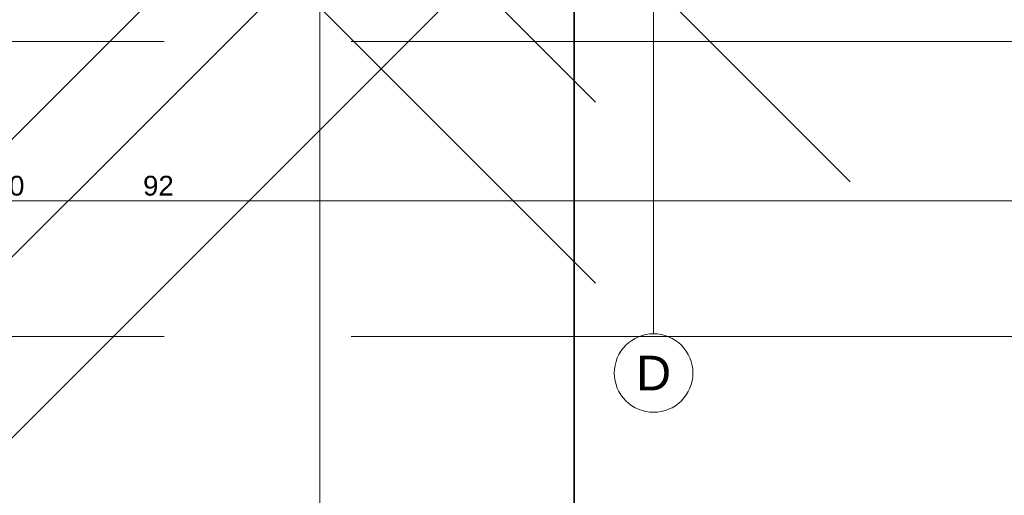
# Model space of a CAD drawing. Header units: metres. Extents: x -3716 to 31, y -1854 to 706.
# Tile 163 of 237: x -663 to -600, y -284 to -254. Entities that reach past the tile are written whole.
import ezdxf

# ---------------------------------------------------------------- set-up
doc = ezdxf.new("R2010")
doc.units = ezdxf.units.M
doc.header["$LTSCALE"] = 1.25
doc.header["$PDMODE"] = 1
doc.header["$PDSIZE"] = -2
doc.linetypes.add('ISO-02 Strichlinie', pattern=[3.81, 3.048, -0.762])
doc.linetypes.add('Linienart-53', pattern=[5.291531, 3.175, -1.058062, 0.352704, -0.705764])
doc.layers.get('0').update_dxf_attribs({"lineweight": 25})
for name, color, linetype, lineweight, true_color in [('30 -35 Decken- 0 Decken', 7, 'Continuous', 35, 0x00ee00), ('70 -72 Beschriftung- 1 Beschriftung allgemein', 7, 'Continuous', 9, 0xff6633), ('70 -76 Bemaßung- 2 Allgemein', 7, 'Continuous', 5, 0x6666cc)]:
    doc.layers.add(name, color=color, linetype=linetype, lineweight=lineweight, true_color=true_color)
doc.layers.add('70 -71 Achsen- 1 Gebäudeachsen', color=7, linetype='Linienart-53', lineweight=18)
doc.layers.add('Keine', color=7, linetype='Continuous', lineweight=9)
doc.styles.add('Arial', font='arial.ttf')
doc.dimstyles.new('SIA_DIN1356', dxfattribs={"dimtxt": 1.258608, "dimasz": 2.80603, "dimexe": 2.5, "dimexo": 3.75, "dimgap": 0.625, "dimtad": 1, "dimdec": 3, "dimtxsty": 'Arial', "dimblk": 'VW_SLASH-1', "dimblk1": 'VW_SLASH-1', "dimblk2": 'VW_SLASH-1', "dimcen": 0, "dimdle": 2.5, "dimadec": 3, "dimazin": 0, "dimtfac": 1, "dimtdec": 3, "dimtix": 1, "dimtmove": 0, "dimatfit": 0, "dimldrblk": 'VW_FILLEDARROW-1', "dimfxl": 1, "dimfrac": 2, "dimtolj": 1, "dimarcsym": 0})

# ---------------------------------------------------------------- blocks, each defined once
blk = doc.blocks.new('VW_SLASH-1')
at = {"color": 0, "linetype": 'ByBlock', "lineweight": -2, "transparency": 16777216}
blk.add_line((0.8909, 0), (-1, 0), dxfattribs=at)
at = {"color": 0, "lineweight": 20, "transparency": 16777216, "flags": 128}
blk.add_lwpolyline([(0.5001, 0.5001), (-0.5001, -0.5001)], dxfattribs=at)
blk = doc.blocks.new('*D1485')
at = {"layer": '30 -35 Decken- 0 Decken', "color": 0, "linetype": 'Continuous', "lineweight": -2}
for p, q in [((-25.5745, 39.3772), (-25.5745, 42.1833)), ((-25.5745, 34.5612), (-25.5745, 36.5712)), ((-22.0993, 36.5712), (-23.0745, 36.5712)), ((-22.0993, 34.5612), (-23.0745, 34.5612)), ((-25.5745, 31.7552), (-25.5745, 28.9491))]:
    blk.add_line(p, q, dxfattribs=at)
at = {"layer": 'Defpoints', "color": 0}
for p in [(-25.8493, 36.5712), (-25.5745, 36.5712), (-25.8493, 34.5612)]:
    blk.add_point(p, dxfattribs=at)
at = {"layer": '30 -35 Decken- 0 Decken', "color": 0, "lineweight": -2, "xscale": 2.8060302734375, "yscale": 2.8060302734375, "zscale": 2.8060302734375}
for p, rotation in [((-25.5745, 36.5712), 270), ((-25.5745, 34.5612), 90)]:
    blk.add_blockref('VW_SLASH-1', p, dxfattribs=dict(at, rotation=rotation))
at = {"layer": '30 -35 Decken- 0 Decken', "color": 0, "lineweight": 9, "insert": (-25.6599, 35.5662), "char_height": 0.10069, "attachment_point": 5, "rotation": 90, "style": 'Arial'}
blk.add_mtext('\\A1;2,01', dxfattribs=at)
blk = doc.blocks.new('VW_FILLEDARROW-1')
at = {"linetype": 'Continuous', "lineweight": 0, "transparency": 16777216}
blk.add_hatch(color=0, dxfattribs=at).paths.add_polyline_path([(-1.4144, 0.379), (0, 0), (-1.4144, -0.379)])
at = {"color": 0, "lineweight": 5, "transparency": 16777216, "flags": 128}
blk.add_lwpolyline([(-1.4144, 0.379), (0, 0), (-1.4144, -0.379)], close=True, dxfattribs=at)
blk = doc.blocks.new('Gruppe-1101')
at = {"color": 255, "transparency": 33554687}
blk.add_wipeout([(-25.171, 31.9852), (-25.1906, 31.9862), (-25.21, 31.9891), (-25.2291, 31.9939), (-25.2475, 32.0005), (-25.2653, 32.0089), (-25.2821, 32.0189), (-25.2979, 32.0306), (-25.3124, 32.0438), (-25.3256, 32.0584), (-25.3373, 32.0741), (-25.3474, 32.091), (-25.3558, 32.1087), (-25.3624, 32.1272), (-25.3672, 32.1462), (-25.37, 32.1656), (-25.371, 32.1852), (-25.37, 32.2048), (-25.3672, 32.2243), (-25.3624, 32.2433), (-25.3558, 32.2618), (-25.3474, 32.2795), (-25.3373, 32.2964), (-25.3256, 32.3121), (-25.3124, 32.3267), (-25.2979, 32.3398), (-25.2821, 32.3515), (-25.2653, 32.3616), (-25.2475, 32.37), (-25.2291, 32.3766), (-25.21, 32.3814), (-25.1906, 32.3843), (-25.171, 32.3852), (-25.1514, 32.3843), (-25.132, 32.3814), (-25.1129, 32.3766), (-25.0945, 32.37), (-25.0767, 32.3616), (-25.0599, 32.3515), (-25.0441, 32.3398), (-25.0296, 32.3267), (-25.0164, 32.3121), (-25.0047, 32.2964), (-24.9946, 32.2795), (-24.9862, 32.2618), (-24.9796, 32.2433), (-24.9748, 32.2243), (-24.972, 32.2048), (-24.971, 32.1852), (-24.972, 32.1656), (-24.9748, 32.1462), (-24.9796, 32.1272), (-24.9862, 32.1087), (-24.9946, 32.091), (-25.0047, 32.0741), (-25.0164, 32.0584), (-25.0296, 32.0438), (-25.0441, 32.0306), (-25.0599, 32.0189), (-25.0767, 32.0089), (-25.0945, 32.0005), (-25.1129, 31.9939), (-25.132, 31.9891), (-25.1514, 31.9862)], dxfattribs=at).dxf.layer = 'Keine'
at = {"layer": '70 -71 Achsen- 1 Gebäudeachsen', "transparency": 33554687}
blk.add_line((-25.171, 32.3852), (-25.171, 37.8636), dxfattribs=at)
at = {"layer": 'Keine', "transparency": 33554687, "flags": 128}
blk.add_lwpolyline([(-25.171, 31.9852), (-25.1906, 31.9862), (-25.21, 31.9891), (-25.2291, 31.9939), (-25.2475, 32.0005), (-25.2653, 32.0089), (-25.2821, 32.0189), (-25.2979, 32.0306), (-25.3124, 32.0438), (-25.3256, 32.0584), (-25.3373, 32.0741), (-25.3474, 32.091), (-25.3558, 32.1087), (-25.3624, 32.1272), (-25.3672, 32.1462), (-25.37, 32.1656), (-25.371, 32.1852), (-25.37, 32.2048), (-25.3672, 32.2243), (-25.3624, 32.2433), (-25.3558, 32.2618), (-25.3474, 32.2795), (-25.3373, 32.2964), (-25.3256, 32.3121), (-25.3124, 32.3267), (-25.2979, 32.3398), (-25.2821, 32.3515), (-25.2653, 32.3616), (-25.2475, 32.37), (-25.2291, 32.3766), (-25.21, 32.3814), (-25.1906, 32.3843), (-25.171, 32.3852), (-25.1514, 32.3843), (-25.132, 32.3814), (-25.1129, 32.3766), (-25.0945, 32.37), (-25.0767, 32.3616), (-25.0599, 32.3515), (-25.0441, 32.3398), (-25.0296, 32.3267), (-25.0164, 32.3121), (-25.0047, 32.2964), (-24.9946, 32.2795), (-24.9862, 32.2618), (-24.9796, 32.2433), (-24.9748, 32.2243), (-24.972, 32.2048), (-24.971, 32.1852), (-24.972, 32.1656), (-24.9748, 32.1462), (-24.9796, 32.1272), (-24.9862, 32.1087), (-24.9946, 32.091), (-25.0047, 32.0741), (-25.0164, 32.0584), (-25.0296, 32.0438), (-25.0441, 32.0306), (-25.0599, 32.0189), (-25.0767, 32.0089), (-25.0945, 32.0005), (-25.1129, 31.9939), (-25.132, 31.9891), (-25.1514, 31.9862)], close=True, dxfattribs=at)
at = {"layer": 'Keine', "transparency": 33554687, "insert": (-25.171, 32.1852), "char_height": 0.1762, "attachment_point": 5, "line_spacing_factor": 0.970891, "style": 'Arial'}
blk.add_mtext('D', dxfattribs=at)
blk = doc.blocks.new('*D1520')
at = {"layer": '70 -76 Bemaßung- 2 Allgemein', "color": 0, "lineweight": -2}
for p, q in [((-31.557, 33.0612), (-47.66, 33.0612)), ((-50.466, 30.2962), (-50.466, 30.5612)), ((-28.751, 30.2962), (-28.751, 30.5612))]:
    blk.add_line(p, q, dxfattribs=at)
at = {"layer": 'Defpoints', "color": 0}
for p in [(-50.466, 34.0462), (-28.751, 34.0462), (-50.466, 33.0612)]:
    blk.add_point(p, dxfattribs=at)
at = {"layer": '70 -76 Bemaßung- 2 Allgemein', "color": 0, "lineweight": -2, "xscale": 2.8060302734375, "yscale": 2.8060302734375, "zscale": 2.8060302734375, "rotation": 180}
blk.add_blockref('VW_SLASH-1', (-50.466, 33.0612), dxfattribs=at)
at = {"layer": '70 -76 Bemaßung- 2 Allgemein', "color": 0, "lineweight": -2, "xscale": 2.8060302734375, "yscale": 2.8060302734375, "zscale": 2.8060302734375}
blk.add_blockref('VW_SLASH-1', (-28.751, 33.0612), dxfattribs=at)
at = {"layer": '70 -76 Bemaßung- 2 Allgemein', "color": 0, "insert": (-39.6085, 33.1634), "char_height": 0.100689, "attachment_point": 5, "style": 'Arial'}
blk.add_mtext('\\A1;21,71\\S5^ ;', dxfattribs=at)
blk = doc.blocks.new('*D1521')
at = {"layer": '70 -76 Bemaßung- 2 Allgemein', "color": 0, "lineweight": -2}
for p, q in [((-31.557, 33.0612), (-34.3631, 33.0612)), ((-28.151, 33.0612), (-28.751, 33.0612)), ((-25.345, 33.0612), (-22.5389, 33.0612)), ((-28.751, 30.2962), (-28.751, 30.5612)), ((-28.151, 30.2962), (-28.151, 30.5612))]:
    blk.add_line(p, q, dxfattribs=at)
at = {"layer": 'Defpoints', "color": 0}
for p in [(-28.751, 34.0462), (-28.151, 34.0462), (-28.751, 33.0612)]:
    blk.add_point(p, dxfattribs=at)
at = {"layer": '70 -76 Bemaßung- 2 Allgemein', "color": 0, "lineweight": -2, "xscale": 2.8060302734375, "yscale": 2.8060302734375, "zscale": 2.8060302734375}
blk.add_blockref('VW_SLASH-1', (-28.751, 33.0612), dxfattribs=at)
at = {"layer": '70 -76 Bemaßung- 2 Allgemein', "color": 0, "lineweight": -2, "xscale": 2.8060302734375, "yscale": 2.8060302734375, "zscale": 2.8060302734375, "rotation": 180}
blk.add_blockref('VW_SLASH-1', (-28.151, 33.0612), dxfattribs=at)
at = {"layer": '70 -76 Bemaßung- 2 Allgemein', "color": 0, "insert": (-28.451, 33.1376), "char_height": 0.10069, "attachment_point": 5, "style": 'Arial'}
blk.add_mtext('\\A1;60', dxfattribs=at)
blk = doc.blocks.new('*D1522')
at = {"layer": '70 -76 Bemaßung- 2 Allgemein', "color": 0, "lineweight": -2}
for p, q in [((-30.957, 33.0612), (-33.7631, 33.0612)), ((-27.231, 33.0612), (-28.151, 33.0612)), ((-24.425, 33.0612), (-21.6189, 33.0612)), ((-27.231, 31.2162), (-27.231, 30.5612)), ((-28.151, 30.2962), (-28.151, 30.5612))]:
    blk.add_line(p, q, dxfattribs=at)
at = {"layer": 'Defpoints', "color": 0}
for p in [(-27.231, 34.9662), (-28.151, 34.0462), (-28.151, 33.0612)]:
    blk.add_point(p, dxfattribs=at)
at = {"layer": '70 -76 Bemaßung- 2 Allgemein', "color": 0, "lineweight": -2, "xscale": 2.8060302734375, "yscale": 2.8060302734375, "zscale": 2.8060302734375}
blk.add_blockref('VW_SLASH-1', (-28.151, 33.0612), dxfattribs=at)
at = {"layer": '70 -76 Bemaßung- 2 Allgemein', "color": 0, "lineweight": -2, "xscale": 2.8060302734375, "yscale": 2.8060302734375, "zscale": 2.8060302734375, "rotation": 180}
blk.add_blockref('VW_SLASH-1', (-27.231, 33.0612), dxfattribs=at)
at = {"layer": '70 -76 Bemaßung- 2 Allgemein', "color": 0, "insert": (-27.691, 33.1376), "char_height": 0.10069, "attachment_point": 5, "style": 'Arial'}
blk.add_mtext('\\A1;92', dxfattribs=at)
blk = doc.blocks.new('*D1523')
at = {"layer": '70 -76 Bemaßung- 2 Allgemein', "color": 0, "lineweight": -2}
for p, q in [((-8.527, 33.0612), (-24.425, 33.0612)), ((-27.231, 31.2162), (-27.231, 30.5612)), ((-5.721, 31.2162), (-5.721, 30.5612))]:
    blk.add_line(p, q, dxfattribs=at)
at = {"layer": 'Defpoints', "color": 0}
for p in [(-27.231, 34.9662), (-5.721, 34.9662), (-27.231, 33.0612)]:
    blk.add_point(p, dxfattribs=at)
at = {"layer": '70 -76 Bemaßung- 2 Allgemein', "color": 0, "lineweight": -2, "xscale": 2.8060302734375, "yscale": 2.8060302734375, "zscale": 2.8060302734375, "rotation": 180}
blk.add_blockref('VW_SLASH-1', (-27.231, 33.0612), dxfattribs=at)
at = {"layer": '70 -76 Bemaßung- 2 Allgemein', "color": 0, "lineweight": -2, "xscale": 2.8060302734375, "yscale": 2.8060302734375, "zscale": 2.8060302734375}
blk.add_blockref('VW_SLASH-1', (-5.721, 33.0612), dxfattribs=at)
at = {"layer": '70 -76 Bemaßung- 2 Allgemein', "color": 0, "insert": (-16.476, 33.1467), "char_height": 0.10069, "attachment_point": 5, "style": 'Arial'}
blk.add_mtext('\\A1;21,51', dxfattribs=at)
blk = doc.blocks.new('*D1531')
at = {"layer": '70 -76 Bemaßung- 2 Allgemein', "color": 0, "lineweight": -2}
for p, q in [((-26.87, 37.7722), (-26.87, 40.5783)), ((-26.87, 34.0462), (-26.87, 34.9662)), ((-23.481, 34.9662), (-24.37, 34.9662)), ((-24.401, 34.0462), (-24.37, 34.0462)), ((-26.87, 31.2402), (-26.87, 28.4341))]:
    blk.add_line(p, q, dxfattribs=at)
at = {"layer": 'Defpoints', "color": 0}
for p in [(-27.231, 34.9662), (-26.87, 34.9662), (-28.151, 34.0462)]:
    blk.add_point(p, dxfattribs=at)
at = {"layer": '70 -76 Bemaßung- 2 Allgemein', "color": 0, "lineweight": -2, "xscale": 2.8060302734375, "yscale": 2.8060302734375, "zscale": 2.8060302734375}
for p, rotation in [((-26.87, 34.9662), 270), ((-26.87, 34.0462), 90)]:
    blk.add_blockref('VW_SLASH-1', p, dxfattribs=dict(at, rotation=rotation))
at = {"layer": '70 -76 Bemaßung- 2 Allgemein', "color": 0, "insert": (-26.9464, 34.5062), "char_height": 0.10069, "attachment_point": 5, "rotation": 90, "style": 'Arial'}
blk.add_mtext('\\A1;92', dxfattribs=at)
blk = doc.blocks.new('Gruppe-1105')
at = {"layer": '30 -35 Decken- 0 Decken', "color": 7, "linetype": 'Continuous', "lineweight": 9}
dim = blk.add_linear_dim(base=(-25.57447353, 36.57119107), p1=(-25.84932969, 34.56119107), p2=(-25.84932969, 36.57119107), angle=270, text='2,01', dimstyle='SIA_DIN1356', override={"dimtxt": 0.100689, "dimgap": 0.025, "dimdec": 8, "dimpost": '<>', "dimtxsty": 'Arial', "dimtmove": 2}, dxfattribs=at)
dim.commit()
dim.dimension.update_dxf_attribs({"geometry": '*D1485', "text_midpoint": (-25.65993707, 35.56619107)})
at = {"layer": '70 -71 Achsen- 1 Gebäudeachsen', "color": 7, "transparency": 33554687}
blk.add_blockref('Gruppe-1101', (0, 0), dxfattribs=at)
blk = doc.blocks.new('_FU_2D LP9 (3D)')
at = {"layer": '30 -35 Decken- 0 Decken', "color": 7}
blk.add_blockref('Gruppe-1105', (0, 0), dxfattribs=at)
at = {"layer": '70 -72 Beschriftung- 1 Beschriftung allgemein', "linetype": 'ISO-02 Strichlinie'}
for p, q in [((-183.8724, 33.8712), (1.1339, 33.8712)), ((-183.8724, 32.3712), (1.1339, 32.3712))]:
    blk.add_line(p, q, dxfattribs=at)
blk = doc.blocks.new('Gruppe-1118')
at = {"layer": '70 -76 Bemaßung- 2 Allgemein'}
for base, p1, p2, text, picture, middle in [((-28.15099996, 33.06119107), (-27.23099996, 34.96619107), (-28.15099996, 34.04619107), '92', '*D1522', (-27.69099996, 33.13759263)), ((-27.23099996, 33.06119107), (-5.72099996, 34.96619107), (-27.23099996, 34.96619107), '21,51', '*D1523', (-16.47599996, 33.14665461)), ((-50.46599996, 33.06119107), (-28.75099996, 34.04619107), (-50.46599996, 34.04619107), '21,71\\S5^ ;', '*D1520', (-39.60849996, 33.16338571)), ((-28.75099996, 33.06119107), (-28.15099996, 34.04619107), (-28.75099996, 34.04619107), '60', '*D1521', (-28.45099996, 33.13759263))]:
    dim = blk.add_linear_dim(base=base, p1=p1, p2=p2, text=text, dimstyle='SIA_DIN1356', override={"dimtxt": 0.100689, "dimgap": 0.025, "dimdec": 8, "dimpost": '<>', "dimtxsty": 'Arial', "dimtmove": 2}, dxfattribs=at)
    dim.commit()
    dim.dimension.update_dxf_attribs({"geometry": picture, "text_midpoint": middle})
blk = doc.blocks.new('_Feinplanum 2D-6 (3D)')
at = {"layer": '70 -72 Beschriftung- 1 Beschriftung allgemein', "linetype": 'ISO-02 Strichlinie'}
for p, q in [((-183.87242454, 33.87119107), (1.13388679, 33.87119107)), ((-183.87242454, 32.37119107), (1.13388679, 32.37119107))]:
    blk.add_line(p, q, dxfattribs=at)
at = {"layer": '70 -76 Bemaßung- 2 Allgemein'}
blk.add_blockref('Gruppe-1118', (0, 0), dxfattribs=at)
dim = blk.add_linear_dim(base=(-26.87, 34.96619107), p1=(-28.15099996, 34.04619107), p2=(-27.23099996, 34.96619107), angle=270, text='92', dimstyle='SIA_DIN1356', override={"dimtxt": 0.100689, "dimgap": 0.025, "dimdec": 8, "dimpost": '<>', "dimtxsty": 'Arial', "dimtmove": 2}, dxfattribs=at)
dim.commit()
dim.dimension.update_dxf_attribs({"geometry": '*D1531', "text_midpoint": (-26.94640156, 34.50619107)})

msp = doc.modelspace()

# ---------------------------------------------------------------- block references
at = {"layer": 'Keine', "color": 1, "xscale": 12.5, "yscale": 12.5, "zscale": 12.5}
msp.add_blockref('_FU_2D LP9 (3D)', (-307.659, -678.788), dxfattribs=at)

# ---------------------------------------------------------------- next in the draw order: block references
msp.add_blockref('_Feinplanum 2D-6 (3D)', (-307.659, -678.788), dxfattribs=at)

doc.saveas('drawing.dxf')
